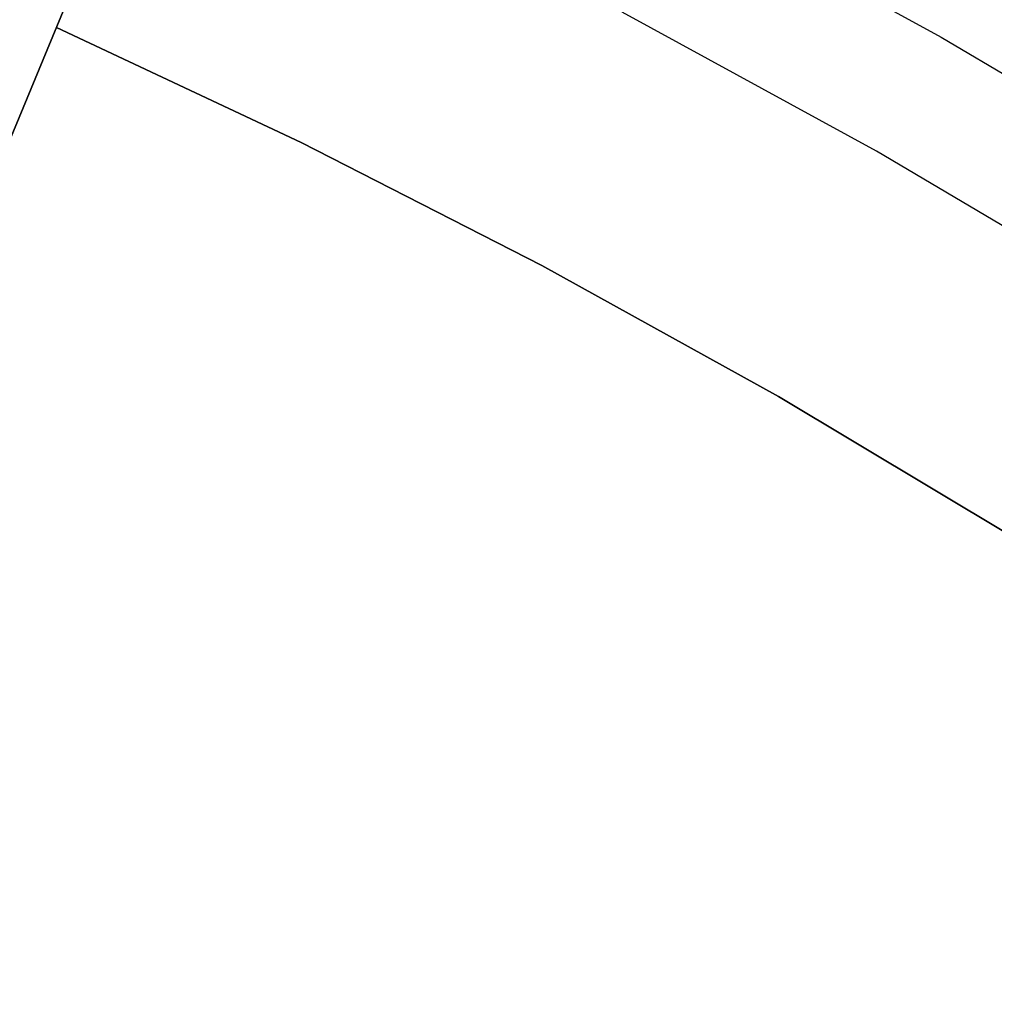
# Model space of a CAD drawing. Header units: millimetres. Extents: x 8929 to 10091, y -2708 to -1691.
# Tile 141 of 196: x 9520.12 to 9523.12, y -2038.32 to -2035.29. Entities that reach past the tile are written whole.
import ezdxf

# ---------------------------------------------------------------- set-up
doc = ezdxf.new("R2010")
doc.units = ezdxf.units.MM
doc.layers.add('COLOR EXT', color=7, linetype='Continuous')
doc.layers.add('luz', color=7, linetype='Continuous')

msp = doc.modelspace()

# ---------------------------------------------------------------- linework, layer by layer
at = {"layer": 'COLOR EXT', "color": 30, "true_color": 0xff8d00}
for p, q in [((9520.2317, -2035.3121, 16.6035), (9523.2917, -2027.9246, 16.6035)), ((9518.9873, -2038.3163, 21.7535), (9523.1028, -2028.3806, 21.7535)), ((9523.1028, -2028.3806, 26.9035), (9519.7531, -2036.4675, 26.9035)), ((9518.9873, -2038.3163, 20.1035), (9520.2317, -2035.3121, 20.1035)), ((9520.2317, -2035.3121, 20.1035), (9520.2317, -2035.3121, 16.6035)), ((9520.2317, -2035.3121, 16.6035), (9520.9844, -2035.6659, 16.6035)), ((9520.2317, -2035.3121, 20.1035), (9520.9844, -2035.6659, 20.1035)), ((9520.9844, -2035.6659, 18.3535), (9520.2317, -2035.3121, 18.3535)), ((9520.9844, -2035.6659, 16.6035), (9521.7249, -2036.0445, 16.6035)), ((9520.9844, -2035.6659, 20.1035), (9521.7249, -2036.0445, 20.1035)), ((9521.7249, -2036.0445, 18.3535), (9520.9844, -2035.6659, 18.3535)), ((9521.7249, -2036.0445, 16.6035), (9522.4524, -2036.4475, 16.6035)), ((9521.7249, -2036.0445, 20.1035), (9522.4524, -2036.4475, 20.1035)), ((9522.4524, -2036.4475, 18.3535), (9521.7249, -2036.0445, 18.3535)), ((9522.4524, -2036.4475, 16.6035), (9523.1661, -2036.8745, 16.6035)), ((9522.4524, -2036.4475, 20.1035), (9523.1661, -2036.8745, 20.1035)), ((9523.1661, -2036.8745, 18.3535), (9522.4524, -2036.4475, 18.3535))]:
    msp.add_line(p, q, dxfattribs=at)
at = {"layer": 'luz', "color": 7, "true_color": 0xffffff}
for p, q in [((9522.1591, -2034.9077, -19.7783), (9522.9531, -2035.3421, -19.7783)), ((9522.7535, -2035.6924, -19.7418), (9521.9718, -2035.2648, -19.7418)), ((9522.9531, -2035.3421, -19.7783), (9523.7316, -2035.8036, -19.7783)), ((9523.52, -2036.1468, -19.7418), (9522.7535, -2035.6924, -19.7418))]:
    msp.add_line(p, q, dxfattribs=at)

doc.saveas('drawing.dxf')
